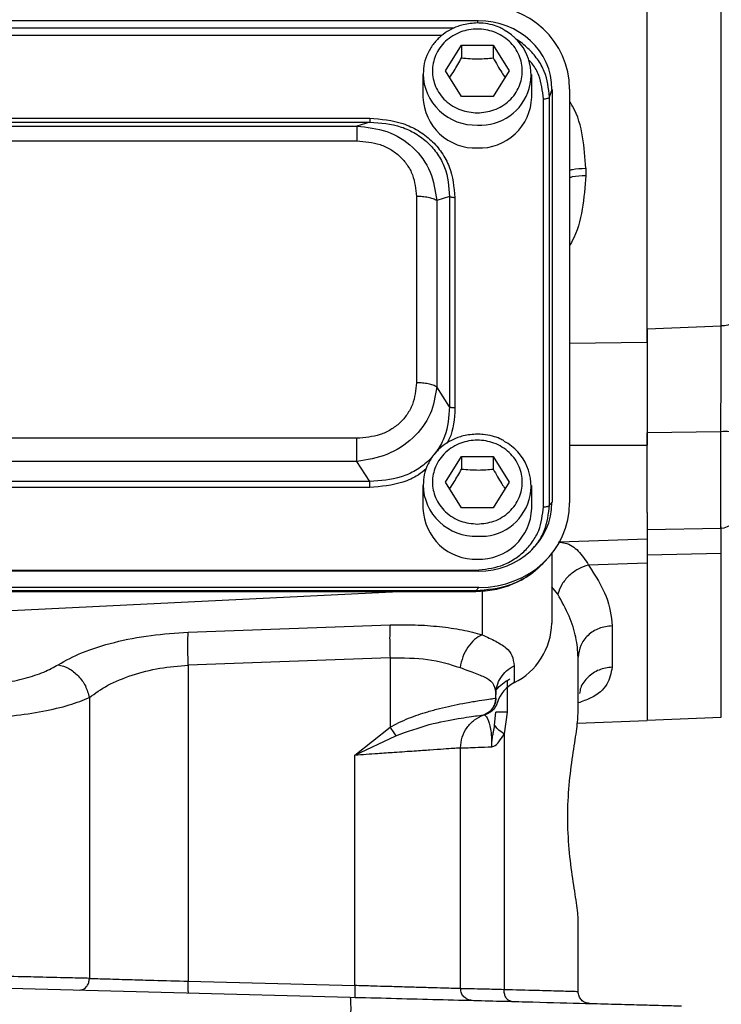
# Model space of a CAD drawing. Header units: inches. Extents: x 0.6 to 16.3, y 0.2 to 11.5.
# Tile 14 of 18: x 12.5 to 14.1, y 4 to 6.2. Entities that reach past the tile are written whole.
import ezdxf

# ---------------------------------------------------------------- set-up
doc = ezdxf.new("R2010")
doc.units = ezdxf.units.IN
doc.header["$MEASUREMENT"] = 0

msp = doc.modelspace()

# ---------------------------------------------------------------- linework, layer by layer
at = {"color": 7, "linetype": 'Continuous', "lineweight": 25}
for p, q in [((13.9068, 5.4746), (13.9068, 7.7579)), ((14.0752, 5.5117), (14.0752, 7.775)), ((11.2698, 6.2048), (13.5237, 6.2048)), ((13.4498, 6.0906), (13.4858, 6.1488)), ((13.4858, 6.1488), (13.5578, 6.1488)), ((13.4858, 6.1488), (13.4858, 6.1201)), ((13.5578, 6.1488), (13.5938, 6.0906)), ((13.5578, 6.1488), (13.5578, 6.1201)), ((13.3984, 6.0829), (13.3984, 6.0309)), ((13.4858, 6.0324), (13.4498, 6.0906)), ((13.5938, 6.0906), (13.5578, 6.0324)), ((13.6451, 6.0309), (13.6451, 6.0829)), ((13.6854, 6.0315), (13.6912, 6.0485)), ((13.6912, 6.0485), (13.6912, 5.1112)), ((13.7311, 6.0496), (13.7311, 5.1101)), ((13.5578, 6.0324), (13.4858, 6.0324)), ((13.6717, 5.1008), (13.6717, 6.0274)), ((13.6854, 5.1049), (13.6854, 6.0315)), ((11.5161, 5.9833), (13.2774, 5.9833)), ((11.5161, 5.9745), (13.2774, 5.9745)), ((13.2774, 5.9745), (13.2484, 5.9654)), ((11.5452, 5.9654), (13.2484, 5.9654)), ((11.5452, 5.9319), (13.2484, 5.9319)), ((13.7677, 5.8696), (13.7677, 5.8533)), ((13.3835, 5.8057), (13.3835, 5.3826)), ((13.4587, 5.8053), (13.4297, 5.7962)), ((13.4297, 5.7962), (13.4297, 5.3731)), ((13.4587, 5.8053), (13.4587, 5.3279)), ((13.4709, 5.8028), (13.4709, 5.3254)), ((13.9068, 5.505), (14.0752, 5.5117)), ((13.4587, 5.3279), (13.4297, 5.3731)), ((13.2484, 5.2565), (11.5452, 5.2565)), ((14.0741, 5.2711), (13.9068, 5.2689)), ((13.9068, 5.0878), (13.9068, 5.2689)), ((13.4498, 5.157), (13.4858, 5.2152)), ((13.4858, 5.2152), (13.5578, 5.2152)), ((13.4858, 5.2152), (13.4858, 5.1865)), ((13.5578, 5.2152), (13.5938, 5.157)), ((13.5578, 5.2152), (13.5578, 5.1865)), ((13.2484, 5.2038), (11.5452, 5.2038)), ((13.2774, 5.1586), (13.2484, 5.2038)), ((13.2774, 5.1586), (11.5161, 5.1586)), ((13.2774, 5.1448), (11.5161, 5.1448)), ((13.3984, 5.1494), (13.3984, 5.0973)), ((13.4858, 5.0988), (13.4498, 5.157)), ((13.5938, 5.157), (13.5578, 5.0988)), ((13.6451, 5.0973), (13.6451, 5.1494)), ((13.5578, 5.0988), (13.4858, 5.0988)), ((13.6854, 5.1049), (13.6912, 5.1112)), ((13.9068, 5.0878), (13.9068, 5.0285)), ((13.9068, 5.0497), (14.0741, 5.0526)), ((13.7084, 5.0215), (13.9068, 5.0285)), ((13.6904, 4.9946), (13.6904, 4.8371)), ((14.0752, 4.9952), (13.9068, 4.991)), ((13.9068, 4.991), (13.9068, 4.9717)), ((13.6747, 4.9766), (13.6823, 4.985)), ((13.9068, 4.9733), (13.7741, 4.9687)), ((13.9068, 4.9733), (13.9068, 4.6156)), ((13.5237, 4.9549), (11.2698, 4.9549)), ((11.2755, 4.9574), (13.518, 4.9574)), ((13.5249, 4.9176), (11.2686, 4.9176)), ((13.518, 4.91), (11.2755, 4.91)), ((11.2755, 4.909), (13.518, 4.909)), ((12.3971, 4.8627), (13.3443, 4.909)), ((13.5249, 4.9176), (13.518, 4.91)), ((12.8658, 4.8162), (13.3237, 4.8327)), ((13.8277, 4.8309), (13.8277, 4.7369)), ((13.3237, 4.7581), (12.8658, 4.7416)), ((12.8658, 4.7416), (12.8658, 4.0239)), ((13.3237, 4.7581), (13.3237, 4.6004)), ((13.6049, 4.7403), (13.6049, 4.7012)), ((13.7504, 4.6317), (13.7504, 4.7596)), ((13.5638, 4.6666), (13.5638, 4.6751)), ((12.6415, 4.668), (12.6415, 4.0304)), ((13.5638, 4.6666), (13.5637, 4.6666)), ((13.5638, 4.6643), (13.5638, 4.6666)), ((13.5371, 4.6289), (13.5371, 4.6289)), ((13.5389, 4.6295), (13.5411, 4.6302)), ((13.5411, 4.6302), (13.5419, 4.6304)), ((13.5419, 4.6304), (13.5438, 4.6311)), ((13.5438, 4.6311), (13.5438, 4.6315)), ((13.561, 4.6056), (13.5638, 4.6346)), ((13.5895, 4.6346), (13.5824, 4.5852)), ((13.749, 4.6101), (13.9068, 4.6156)), ((13.9068, 4.6163), (14.0752, 4.6236)), ((13.2437, 4.5369), (13.3237, 4.6004)), ((13.5824, 4.5852), (13.5824, 4.0047)), ((13.2437, 4.5369), (13.3369, 4.5813)), ((13.4838, 4.007), (13.4838, 4.5535)), ((13.2437, 4.014), (13.2437, 4.5369)), ((13.7504, 4.0001), (13.7504, 4.1614)), ((12.8658, 4.0239), (13.2437, 4.014)), ((12.3971, 4.0095), (13.233, 3.9876))]:
    msp.add_line(p, q, dxfattribs=at)
at = {"color": 8, "linetype": 'Continuous', "lineweight": 25}
for p, q in [((13.5219, 6.1992), (13.5237, 6.2048)), ((13.469, 6.1878), (11.3251, 6.1878)), ((13.4409, 6.1708), (11.3515, 6.1708)), ((13.7311, 5.4728), (13.9068, 5.4746)), ((14.0741, 5.0526), (14.0741, 5.2711)), ((13.7311, 5.2411), (13.9068, 5.2412)), ((14.0752, 4.6236), (14.0752, 4.9952)), ((13.7043, 4.903), (13.6904, 4.9194)), ((13.518, 4.9098), (13.518, 4.91)), ((13.5325, 4.9105), (13.5325, 4.8106)), ((13.5895, 4.7067), (13.5895, 4.6346))]:
    msp.add_line(p, q, dxfattribs=at)
at = {"color": 7, "linetype": 'Continuous', "lineweight": 25, "flags": 128}
msp.add_lwpolyline([(14.1134, 5.5338), (14.1127, 5.5296), (14.1106, 5.5256), (14.1071, 5.5218), (14.1023, 5.5185), (14.0966, 5.5157), (14.09, 5.5136), (14.0827, 5.5122), (14.0752, 5.5117)], dxfattribs=at)
at = {"color": 7, "linetype": 'Continuous', "lineweight": 25}
for centre, radius, start, end in [((13.5291, 6.082), 0.1144, 266.3134, 62.1), ((13.5176, 6.0349), 0.1193, 181.9491, 271.9856), ((13.5259, 6.0349), 0.1193, 268.0144, 358.0509), ((14.0836, 5.2075), 0.0644, 62.345, 98.4187), ((13.5291, 5.1484), 0.1144, 266.3134, 62.1), ((13.5176, 5.1013), 0.1193, 181.9491, 271.9856), ((13.5259, 5.1013), 0.1193, 268.0144, 358.0509), ((14.0734, 5.0926), 0.04, 271, 0), ((13.5361, 4.8394), 0.1543, 296.448, 359.1655), ((13.6392, 4.6334), 0.0759, 116.9064, 161.5208)]:
    msp.add_arc(centre, radius, start, end, dxfattribs=at)
at = {"color": 8, "linetype": 'Continuous', "lineweight": 25}
for centre in [(13.5176, 6.0869), (13.5176, 5.1533)]:
    msp.add_arc(centre, 0.1192, 181.3258, 272.0001, dxfattribs=at)
at = {"color": 7, "linetype": 'Continuous', "lineweight": 25}
for centre, major_axis, start_param, end_param in [((13.5185, 6.0436), (0.2087, 0.0437), 6.091166, 7.631805), ((13.5185, 6.0436), (0.1694, 0.0355), 6.091166, 7.631805), ((13.5185, 5.1161), (0.1694, -0.0355), 4.934566, 6.475204), ((13.5185, 5.1161), (0.2087, -0.0437), 4.934566, 6.475204)]:
    msp.add_ellipse(centre, major_axis=major_axis, ratio=0.927683, start_param=start_param, end_param=end_param, dxfattribs=at)
for points, knots in [([(13.5218, 6.1995), (13.511, 6.1988), (13.4959, 6.1977), (13.4746, 6.191), (13.4574, 6.1831), (13.4389, 6.1702), (13.4222, 6.1532), (13.4089, 6.1319), (13.4001, 6.1084), (13.3993, 6.092), (13.3989, 6.0842)], [0, 0, 0, 0, 0.168824, 0.236822, 0.349778, 0.467811, 0.595478, 0.730663, 0.873366, 1, 1, 1, 1]), ([(13.5817, 6.1843), (13.5788, 6.186), (13.5707, 6.1906), (13.555, 6.1956), (13.5378, 6.199), (13.5262, 6.1994), (13.5218, 6.1995)], [0, 0, 0, 0, 0.164391, 0.448673, 0.786934, 1, 1, 1, 1]), ([(13.5218, 5.9954), (13.5089, 5.9966), (13.4892, 5.9986), (13.4655, 6.0105), (13.4491, 6.0228), (13.4359, 6.038), (13.4236, 6.0602), (13.4173, 6.0906), (13.4236, 6.121), (13.4359, 6.1432), (13.4491, 6.1584), (13.4655, 6.1708), (13.4892, 6.1823), (13.5218, 6.1881), (13.5543, 6.1823), (13.5781, 6.1708), (13.5944, 6.1584), (13.6077, 6.1432), (13.62, 6.121), (13.6262, 6.0906), (13.62, 6.0602), (13.6077, 6.038), (13.5944, 6.0228), (13.5781, 6.0105), (13.5543, 5.9986), (13.5346, 5.9966), (13.5218, 5.9954)], [0, 0, 0, 0, 0.059864, 0.09209, 0.125, 0.15791, 0.190136, 0.25, 0.309864, 0.34209, 0.375, 0.40791, 0.440136, 0.5, 0.559864, 0.59209, 0.625, 0.65791, 0.690136, 0.75, 0.809864, 0.84209, 0.875, 0.90791, 0.940136, 1, 1, 1, 1]), ([(13.4589, 6.0758), (13.4623, 6.0808), (13.4713, 6.094), (13.4802, 6.1101), (13.4858, 6.1201)], [0, 0, 0, 0, 0.376375, 1, 1, 1, 1]), ([(13.4858, 6.1201), (13.4986, 6.1191), (13.5227, 6.1171), (13.5466, 6.1192), (13.5578, 6.1201)], [0, 0, 0, 0, 0.534747, 1, 1, 1, 1]), ([(13.5578, 6.1201), (13.5642, 6.1086), (13.5732, 6.0924), (13.5821, 6.0794), (13.5846, 6.0757)], [0, 0, 0, 0, 0.718831, 1, 1, 1, 1]), ([(13.2774, 5.9833), (13.3032, 5.9812), (13.3417, 5.978), (13.3878, 5.9562), (13.4179, 5.9339), (13.4418, 5.9058), (13.4651, 5.8628), (13.4686, 5.8268), (13.4709, 5.8028)], [0, 0, 0, 0, 0.250072, 0.375279, 0.5, 0.624721, 0.749928, 1, 1, 1, 1]), ([(13.2774, 5.9745), (13.3018, 5.9726), (13.3384, 5.9698), (13.382, 5.9494), (13.4102, 5.9285), (13.4325, 5.9022), (13.4542, 5.8617), (13.4569, 5.8278), (13.4587, 5.8053)], [0, 0, 0, 0, 0.251011, 0.37739, 0.5, 0.622613, 0.748989, 1, 1, 1, 1]), ([(13.2484, 5.9654), (13.2715, 5.9629), (13.3182, 5.9579), (13.3781, 5.92), (13.4194, 5.8634), (13.4263, 5.8184), (13.4297, 5.7962)], [0, 0, 0, 0, 0.247517, 0.5, 0.752483, 1, 1, 1, 1]), ([(13.2484, 5.9319), (13.2663, 5.9304), (13.2934, 5.9281), (13.3255, 5.9129), (13.3465, 5.8973), (13.3632, 5.8777), (13.3795, 5.8477), (13.3819, 5.8225), (13.3835, 5.8057)], [0, 0, 0, 0, 0.250062, 0.37621, 0.5, 0.623853, 0.749938, 1, 1, 1, 1]), ([(13.9068, 5.505), (13.9068, 5.4892), (13.9068, 5.457), (13.9068, 5.4036), (13.9068, 5.3478), (13.9068, 5.3026), (13.9068, 5.2763), (13.9068, 5.2689)], [0, 0, 0, 0, 0.224019, 0.454541, 0.678559, 0.909062, 1, 1, 1, 1]), ([(14.0741, 5.2711), (14.0742, 5.2916), (14.0745, 5.3334), (14.0748, 5.3939), (14.075, 5.4504), (14.0751, 5.4882), (14.0752, 5.5079), (14.0752, 5.5117)], [0, 0, 0, 0, 0.245355, 0.4996317, 0.7200477, 0.9468716, 1, 1, 1, 1]), ([(13.9068, 5.4746), (13.9068, 5.4572), (13.9068, 5.4223), (13.9068, 5.3636), (13.9068, 5.3025), (13.9068, 5.2616), (13.9068, 5.2412)], [0, 0, 0, 0, 0.25, 0.5, 0.75, 1, 1, 1, 1]), ([(13.3835, 5.3826), (13.3819, 5.3658), (13.3795, 5.3406), (13.3632, 5.3106), (13.3465, 5.2911), (13.3255, 5.2754), (13.2934, 5.2602), (13.2663, 5.258), (13.2484, 5.2565)], [0, 0, 0, 0, 0.250062, 0.37621, 0.5, 0.623853, 0.749938, 1, 1, 1, 1]), ([(13.4297, 5.3731), (13.4263, 5.3522), (13.4194, 5.31), (13.3781, 5.2547), (13.3182, 5.2155), (13.2715, 5.2077), (13.2484, 5.2038)], [0, 0, 0, 0, 0.247517, 0.5, 0.752483, 1, 1, 1, 1]), ([(13.4587, 5.3279), (13.4569, 5.305), (13.4542, 5.2705), (13.4325, 5.2297), (13.4102, 5.2033), (13.382, 5.1825), (13.3384, 5.1625), (13.3018, 5.1602), (13.2774, 5.1586)], [0, 0, 0, 0, 0.251011, 0.37739, 0.5, 0.622613, 0.748989, 1, 1, 1, 1]), ([(13.5218, 5.2659), (13.511, 5.2652), (13.4959, 5.2642), (13.4746, 5.2575), (13.4574, 5.2495), (13.4389, 5.2366), (13.4222, 5.2196), (13.4089, 5.1983), (13.4001, 5.1748), (13.3993, 5.1584), (13.3989, 5.1507)], [0, 0, 0, 0, 0.168824, 0.236822, 0.349778, 0.467811, 0.595478, 0.730663, 0.873366, 1, 1, 1, 1]), ([(13.5817, 5.2507), (13.5788, 5.2524), (13.5707, 5.257), (13.555, 5.262), (13.5378, 5.2654), (13.5262, 5.2658), (13.5218, 5.2659)], [0, 0, 0, 0, 0.164391, 0.448673, 0.786934, 1, 1, 1, 1]), ([(13.5218, 5.0618), (13.5089, 5.0631), (13.4892, 5.065), (13.4655, 5.0769), (13.4491, 5.0892), (13.4359, 5.1044), (13.4236, 5.1266), (13.4173, 5.157), (13.4236, 5.1874), (13.4359, 5.2096), (13.4491, 5.2248), (13.4655, 5.2372), (13.4892, 5.2487), (13.5218, 5.2545), (13.5543, 5.2487), (13.5781, 5.2372), (13.5944, 5.2248), (13.6077, 5.2096), (13.62, 5.1874), (13.6262, 5.157), (13.62, 5.1266), (13.6077, 5.1044), (13.5944, 5.0892), (13.5781, 5.0769), (13.5543, 5.065), (13.5346, 5.0631), (13.5218, 5.0618)], [0, 0, 0, 0, 0.0598642, 0.0920902, 0.125, 0.1579098, 0.1901358, 0.25, 0.3098642, 0.3420902, 0.375, 0.4079098, 0.4401358, 0.5, 0.5598642, 0.5920902, 0.625, 0.6579098, 0.6901358, 0.75, 0.8098642, 0.8420902, 0.875, 0.9079098, 0.9401358, 1, 1, 1, 1]), ([(13.4589, 5.1422), (13.4623, 5.1472), (13.4713, 5.1604), (13.4802, 5.1765), (13.4858, 5.1865)], [0, 0, 0, 0, 0.376375, 1, 1, 1, 1]), ([(13.4858, 5.1865), (13.4986, 5.1855), (13.5227, 5.1836), (13.5466, 5.1856), (13.5578, 5.1865)], [0, 0, 0, 0, 0.534747, 1, 1, 1, 1]), ([(13.5578, 5.1865), (13.5642, 5.175), (13.5732, 5.1589), (13.5821, 5.1458), (13.5846, 5.1421)], [0, 0, 0, 0, 0.718831, 1, 1, 1, 1]), ([(13.518, 4.9574), (13.5375, 4.9592), (13.5673, 4.9621), (13.6032, 4.9799), (13.6277, 4.9983), (13.6475, 5.0212), (13.6665, 5.0547), (13.6696, 5.0826), (13.6717, 5.1008)], [0, 0, 0, 0, 0.240853, 0.369278, 0.5, 0.630722, 0.759147, 1, 1, 1, 1]), ([(13.9068, 5.0285), (13.9068, 5.0208), (13.9068, 5.01), (13.9068, 4.9952), (13.9068, 4.991)], [0, 0, 0, 0, 0.713429, 1, 1, 1, 1]), ([(13.9068, 5.0235), (13.9068, 5.0177), (13.9068, 5.0061), (13.9068, 4.9843), (13.9068, 4.9733)], [0, 0, 0, 0, 0.4997098, 1, 1, 1, 1]), ([(13.518, 4.9092), (13.5322, 4.9099), (13.5611, 4.9115), (13.6032, 4.9247), (13.6428, 4.9458), (13.6641, 4.9664), (13.6748, 4.9768)], [0, 0, 0, 0, 0.240515, 0.489269, 0.743239, 1, 1, 1, 1]), ([(13.6706, 4.9734), (13.6683, 4.9707), (13.6574, 4.9577), (13.6317, 4.94), (13.5842, 4.9159), (13.5441, 4.9123), (13.518, 4.91)], [0, 0, 0, 0, 0.064824, 0.305782, 0.550333, 1, 1, 1, 1]), ([(13.7741, 4.9687), (13.766, 4.966), (13.7499, 4.9607), (13.7288, 4.9448), (13.7122, 4.9251), (13.7069, 4.9104), (13.7043, 4.903)], [0, 0, 0, 0, 0.249997, 0.499993, 0.749996, 1, 1, 1, 1]), ([(13.7741, 4.9687), (13.7895, 4.9445), (13.8202, 4.8963), (13.8252, 4.8527), (13.8277, 4.8309)], [0, 0, 0, 0, 0.5007518, 1, 1, 1, 1]), ([(13.7504, 4.7596), (13.7494, 4.7745), (13.7472, 4.8043), (13.7314, 4.8526), (13.7134, 4.8861), (13.7043, 4.903)], [0, 0, 0, 0, 0.329707, 0.661662, 1, 1, 1, 1]), ([(13.3237, 4.8327), (13.3428, 4.833), (13.3812, 4.8337), (13.4366, 4.8296), (13.4885, 4.8223), (13.5178, 4.8145), (13.5325, 4.8106)], [0, 0, 0, 0, 0.246357, 0.496982, 0.74919, 1, 1, 1, 1]), ([(12.5707, 4.7426), (12.588, 4.7522), (12.6229, 4.7715), (12.6963, 4.7942), (12.7791, 4.8106), (12.8374, 4.8144), (12.8658, 4.8162)], [0, 0, 0, 0, 0.251919, 0.508037, 0.759698, 1, 1, 1, 1]), ([(13.5325, 4.8106), (13.5267, 4.8074), (13.515, 4.801), (13.4998, 4.783), (13.488, 4.7608), (13.4842, 4.7443), (13.4824, 4.736)], [0, 0, 0, 0, 0.250006, 0.499998, 0.750005, 1, 1, 1, 1]), ([(13.5325, 4.8106), (13.5434, 4.8056), (13.5658, 4.7952), (13.588, 4.7812), (13.6024, 4.764), (13.604, 4.7483), (13.6049, 4.7403)], [0, 0, 0, 0, 0.231639, 0.476918, 0.734744, 1, 1, 1, 1]), ([(12.3971, 4.6963), (12.414, 4.6978), (12.4486, 4.7009), (12.4969, 4.7114), (12.5397, 4.7253), (12.5604, 4.7369), (12.5707, 4.7426)], [0, 0, 0, 0, 0.240965, 0.492289, 0.747829, 1, 1, 1, 1]), ([(12.5707, 4.7426), (12.5788, 4.7403), (12.5949, 4.7358), (12.6167, 4.718), (12.6339, 4.6948), (12.639, 4.6769), (12.6415, 4.668)], [0, 0, 0, 0, 0.249994, 0.499976, 0.749984, 1, 1, 1, 1]), ([(12.6415, 4.668), (12.6546, 4.6776), (12.6809, 4.6967), (12.7366, 4.7195), (12.7996, 4.736), (12.8442, 4.7398), (12.8658, 4.7416)], [0, 0, 0, 0, 0.25601, 0.513417, 0.763374, 1, 1, 1, 1]), ([(13.3237, 4.7581), (13.3532, 4.7581), (13.4128, 4.7581), (13.459, 4.7434), (13.4824, 4.736)], [0, 0, 0, 0, 0.4947364, 1, 1, 1, 1]), ([(13.4824, 4.736), (13.4945, 4.7316), (13.5188, 4.7228), (13.5445, 4.7124), (13.561, 4.6981), (13.5628, 4.6828), (13.5638, 4.6751)], [0, 0, 0, 0, 0.247971, 0.49533, 0.745303, 1, 1, 1, 1]), ([(12.3971, 4.6214), (12.4208, 4.6229), (12.4692, 4.6258), (12.5373, 4.6363), (12.5978, 4.6504), (12.627, 4.6622), (12.6415, 4.668)], [0, 0, 0, 0, 0.242859, 0.495762, 0.750597, 1, 1, 1, 1]), ([(13.3237, 4.6004), (13.3303, 4.604), (13.344, 4.6118), (13.3654, 4.6209), (13.3876, 4.6291), (13.4112, 4.6366), (13.4367, 4.6435), (13.4635, 4.6497), (13.4921, 4.6554), (13.5206, 4.6603), (13.5441, 4.6638), (13.5599, 4.666), (13.5624, 4.6664), (13.5637, 4.6666)], [0, 0, 0, 0, 0.05804, 0.121656, 0.181764, 0.245538, 0.323978, 0.407603, 0.496572, 0.617574, 0.748497, 0.871284, 1, 1, 1, 1]), ([(13.5371, 4.6289), (13.5413, 4.6309), (13.5496, 4.6348), (13.558, 4.6449), (13.5629, 4.6558), (13.5634, 4.663), (13.5637, 4.6666)], [0, 0, 0, 0, 0.2797701, 0.5595366, 0.779763, 1, 1, 1, 1]), ([(13.5672, 4.6575), (13.5664, 4.6547), (13.5647, 4.6491), (13.5597, 4.6416), (13.5527, 4.6351), (13.5468, 4.6324), (13.5438, 4.6311)], [0, 0, 0, 0, 0.25192, 0.503164, 0.752496, 1, 1, 1, 1]), ([(13.5611, 4.652), (13.5612, 4.6522), (13.562, 4.6541), (13.563, 4.6574), (13.5633, 4.6602), (13.5634, 4.6615)], [0, 0, 0, 0, 0.055567, 0.568, 1, 1, 1, 1]), ([(13.3369, 4.5813), (13.3627, 4.5906), (13.4148, 4.6093), (13.4812, 4.6208), (13.5273, 4.6276), (13.5338, 4.6285), (13.5371, 4.6289)], [0, 0, 0, 0, 0.247526, 0.499621, 0.75061, 1, 1, 1, 1]), ([(13.5371, 4.6289), (13.5376, 4.6286), (13.5386, 4.6281), (13.5442, 4.6223), (13.5487, 4.6107), (13.5517, 4.5977), (13.5534, 4.582), (13.5541, 4.5675), (13.5542, 4.5599), (13.5542, 4.5562)], [0, 0, 0, 0, 0.283842, 0.551774, 0.675697, 0.791595, 0.898594, 0.949597, 1, 1, 1, 1]), ([(13.7504, 4.1614), (13.7504, 4.1614), (13.7504, 4.1719), (13.7473, 4.1992), (13.738, 4.2555), (13.7293, 4.3228), (13.7257, 4.3965), (13.7293, 4.4703), (13.7379, 4.5374), (13.7477, 4.5947), (13.7495, 4.6193), (13.7504, 4.6317)], [0, 0, 0, 0, 0.000001, 0.126038, 0.251233, 0.375846, 0.499996, 0.624157, 0.748767, 0.873963, 1, 1, 1, 1]), ([(13.5542, 4.5562), (13.5542, 4.5562), (13.5542, 4.5562), (13.5542, 4.5561), (13.5542, 4.5561), (13.5542, 4.5561), (13.5542, 4.5561), (13.5542, 4.5561), (13.5542, 4.5561), (13.5542, 4.5561), (13.5542, 4.5562), (13.5542, 4.5562), (13.5542, 4.5564), (13.5542, 4.5571), (13.5542, 4.5579), (13.5542, 4.5586), (13.5542, 4.5589), (13.5542, 4.5593), (13.5542, 4.56), (13.5543, 4.5611), (13.5543, 4.5628), (13.5545, 4.5653), (13.5548, 4.5687), (13.5553, 4.5737), (13.5565, 4.581), (13.5585, 4.592), (13.5601, 4.6005), (13.561, 4.6056)], [0, 0, 0, 0, 0.000387, 0.000578, 0.000598, 0.000604, 0.00061, 0.000616, 0.000623, 0.000645, 0.000834, 0.001712, 0.0032, 0.013797, 0.042063, 0.050351, 0.053046, 0.057814, 0.07301, 0.095051, 0.126704, 0.171959, 0.236771, 0.330288, 0.467535, 0.67471, 1, 1, 1, 1]), ([(13.5824, 4.5852), (13.5772, 4.5889), (13.5669, 4.5962), (13.563, 4.6025), (13.561, 4.6056)], [0, 0, 0, 0, 0.499995, 1, 1, 1, 1]), ([(13.5542, 4.5562), (13.5557, 4.5566), (13.5615, 4.5582), (13.5719, 4.5676), (13.5787, 4.579), (13.5824, 4.5852)], [0, 0, 0, 0, 0.139884, 0.52827, 1, 1, 1, 1]), ([(13.4838, 4.5535), (13.483, 4.5534), (13.4813, 4.5533), (13.4678, 4.5524), (13.446, 4.5509), (13.4209, 4.5491), (13.3974, 4.5475), (13.3784, 4.5462), (13.3569, 4.5447), (13.3293, 4.5428), (13.2918, 4.5402), (13.261, 4.5381), (13.2437, 4.5369)], [0, 0, 0, 0, 0.1200646, 0.2433214, 0.3697878, 0.49948, 0.5598386, 0.6232342, 0.6896676, 0.7591393, 0.8642527, 1, 1, 1, 1]), ([(13.4838, 4.5535), (13.4846, 4.5535), (13.4863, 4.5536), (13.5, 4.5541), (13.5217, 4.5549), (13.5433, 4.5558), (13.5542, 4.5562)], [0, 0, 0, 0, 0.241763, 0.489012, 0.741755, 1, 1, 1, 1]), ([(12.6415, 4.0304), (12.6275, 4.0307), (12.5981, 4.0314), (12.5413, 4.0328), (12.4734, 4.0344), (12.4252, 4.0355), (12.3971, 4.0362)], [0, 0, 0, 0, 0.238746, 0.50002, 0.709221, 1, 1, 1, 1]), ([(12.6186, 4.0037), (12.6219, 4.0042), (12.6285, 4.005), (12.6361, 4.0122), (12.6406, 4.021), (12.6412, 4.0273), (12.6415, 4.0304)], [0, 0, 0, 0, 0.279616, 0.55921, 0.779619, 1, 1, 1, 1]), ([(12.6415, 4.0304), (12.6543, 4.03), (12.6811, 4.0292), (12.7328, 4.0277), (12.7953, 4.0259), (12.8393, 4.0247), (12.8658, 4.0239)], [0, 0, 0, 0, 0.23784, 0.500044, 0.698604, 1, 1, 1, 1]), ([(13.4838, 4.007), (13.483, 4.0071), (13.4813, 4.0071), (13.4678, 4.0075), (13.446, 4.0081), (13.4159, 4.009), (13.3781, 4.0101), (13.3417, 4.0112), (13.3078, 4.0121), (13.2779, 4.013), (13.2557, 4.0136), (13.2437, 4.014)], [0, 0, 0, 0, 0.120191, 0.243561, 0.370113, 0.499848, 0.623463, 0.75913, 0.825792, 0.906085, 1, 1, 1, 1]), ([(13.5824, 4.0047), (13.5671, 4.0051), (13.537, 4.0058), (13.5065, 4.0065), (13.4872, 4.007), (13.4849, 4.007), (13.4838, 4.007)], [0, 0, 0, 0, 0.261981, 0.515974, 0.761979, 1, 1, 1, 1]), ([(13.5994, 3.978), (13.5968, 3.9786), (13.5917, 3.9797), (13.5861, 3.9869), (13.5828, 3.9956), (13.5825, 4.0017), (13.5824, 4.0047)], [0, 0, 0, 0, 0.27962, 0.559248, 0.779602, 1, 1, 1, 1]), ([(13.7504, 4.0001), (13.7483, 4.0001), (13.7441, 4.0002), (13.7099, 4.0012), (13.6577, 4.0026), (13.6079, 4.004), (13.5824, 4.0047)], [0, 0, 0, 0, 0.2481, 0.499972, 0.743513, 1, 1, 1, 1]), ([(13.233, 3.9876), (13.2642, 3.9868), (13.3276, 3.9852), (13.4218, 3.9827), (13.5315, 3.9798), (13.6515, 3.9767), (13.7575, 3.9739), (13.8357, 3.9719), (13.8913, 3.9704), (13.934, 3.9693), (13.9636, 3.9685), (13.9816, 3.968), (13.9837, 3.968), (13.9848, 3.9679)], [0, 0, 0, 0, 0.07805, 0.158351, 0.240767, 0.369091, 0.499936, 0.587204, 0.673724, 0.759307, 0.84169, 0.921971, 1, 1, 1, 1])]:
    msp.add_open_spline(points, degree=3, knots=knots, dxfattribs=at)
at = {"color": 8, "linetype": 'Continuous', "lineweight": 25}
for points, knots in [([(13.6854, 6.0315), (13.6832, 6.0512), (13.6797, 6.0815), (13.6589, 6.118), (13.6371, 6.1422), (13.6201, 6.157), (13.6097, 6.162), (13.6094, 6.1622)], [0, 0, 0, 0, 0.380262, 0.586677, 0.789909, 0.993148, 1, 1, 1, 1]), ([(13.6717, 6.0274), (13.6695, 6.0454), (13.6662, 6.0731), (13.6512, 6.1016), (13.6422, 6.1116), (13.6398, 6.1142)], [0, 0, 0, 0, 0.579997, 0.889257, 1, 1, 1, 1]), ([(13.7677, 5.8696), (13.766, 5.8934), (13.7627, 5.9409), (13.7492, 5.9933), (13.7334, 6.0177), (13.7311, 6.0213)], [0, 0, 0, 0, 0.4603257, 0.9215185, 1, 1, 1, 1]), ([(13.7311, 5.8653), (13.7333, 5.8659), (13.7437, 5.8689), (13.7571, 5.8693), (13.7677, 5.8696)], [0, 0, 0, 0, 0.213793, 1, 1, 1, 1]), ([(13.7677, 5.8533), (13.7658, 5.8277), (13.7621, 5.7763), (13.7479, 5.7225), (13.7329, 5.6974), (13.7311, 5.6944)], [0, 0, 0, 0, 0.466755, 0.935839, 1, 1, 1, 1]), ([(13.7311, 5.8489), (13.7333, 5.8495), (13.7437, 5.8525), (13.7571, 5.853), (13.7677, 5.8533)], [0, 0, 0, 0, 0.213793, 1, 1, 1, 1]), ([(13.4709, 5.3254), (13.4695, 5.301), (13.468, 5.2729), (13.4544, 5.2486), (13.4526, 5.2454)], [0, 0, 0, 0, 0.868619, 1, 1, 1, 1]), ([(13.4059, 5.187), (13.3998, 5.1821), (13.384, 5.1695), (13.3415, 5.1505), (13.303, 5.1471), (13.2774, 5.1448)], [0, 0, 0, 0, 0.173297, 0.449116, 1, 1, 1, 1]), ([(13.645, 5.0036), (13.6494, 5.0084), (13.6614, 5.0213), (13.6795, 5.0546), (13.6831, 5.0851), (13.6854, 5.1049)], [0, 0, 0, 0, 0.172998, 0.463963, 1, 1, 1, 1]), ([(14.0752, 4.9952), (14.0751, 5.0062), (14.075, 5.0287), (14.0748, 5.0489), (14.0746, 5.054), (14.0745, 5.0563)], [0, 0, 0, 0, 0.340938, 0.694345, 1, 1, 1, 1]), ([(13.7051, 5.0214), (13.7105, 5.0207), (13.7279, 5.0185), (13.7518, 5.0029), (13.7666, 4.9802), (13.7741, 4.9687)], [0, 0, 0, 0, 0.1789965, 0.5841429, 1, 1, 1, 1]), ([(13.8277, 4.7369), (13.825, 4.7235), (13.8198, 4.6967), (13.7911, 4.6703), (13.76, 4.6592), (13.7504, 4.6558)], [0, 0, 0, 0, 0.408352, 0.8171573, 1, 1, 1, 1]), ([(13.8277, 4.7369), (13.8174, 4.7355), (13.797, 4.7327), (13.7719, 4.7151), (13.7563, 4.6953), (13.7542, 4.6813), (13.7536, 4.6769)], [0, 0, 0, 0, 0.288531, 0.577062, 0.865593, 1, 1, 1, 1])]:
    msp.add_open_spline(points, degree=3, knots=knots, dxfattribs=at)
at = {"color": 7, "linetype": 'Continuous', "lineweight": 25}
for points in [[(13.6717, 6.0274), (13.6733, 6.0274), (13.6765, 6.0275), (13.6808, 6.0285), (13.6841, 6.0298), (13.685, 6.0309), (13.6854, 6.0315)], [(13.2774, 5.9833), (13.2774, 5.9822), (13.2774, 5.98), (13.2774, 5.9774), (13.2774, 5.9754), (13.2774, 5.9748), (13.2774, 5.9745)], [(13.2484, 5.9654), (13.2484, 5.9643), (13.2484, 5.9622), (13.2484, 5.9546), (13.2484, 5.9445), (13.2484, 5.9361), (13.2484, 5.9319)], [(13.4297, 5.7962), (13.427, 5.7976), (13.4218, 5.8003), (13.4104, 5.8033), (13.3975, 5.8054), (13.3881, 5.8056), (13.3835, 5.8057)], [(13.4709, 5.8028), (13.4696, 5.8028), (13.4672, 5.8029), (13.4638, 5.8034), (13.4608, 5.8042), (13.4594, 5.8049), (13.4587, 5.8053)], [(13.4297, 5.3731), (13.427, 5.3744), (13.4218, 5.3772), (13.4104, 5.3802), (13.3975, 5.3822), (13.3881, 5.3825), (13.3835, 5.3826)], [(13.4709, 5.3254), (13.4696, 5.3254), (13.4672, 5.3255), (13.4638, 5.326), (13.4608, 5.3268), (13.4594, 5.3275), (13.4587, 5.3279)], [(13.2484, 5.2038), (13.2484, 5.2076), (13.2484, 5.2153), (13.2484, 5.2289), (13.2484, 5.2431), (13.2484, 5.252), (13.2484, 5.2565)], [(13.2774, 5.1448), (13.2774, 5.146), (13.2774, 5.1483), (13.2774, 5.152), (13.2774, 5.1556), (13.2774, 5.1576), (13.2774, 5.1586)], [(13.6717, 5.1008), (13.6733, 5.1008), (13.6765, 5.101), (13.6808, 5.1019), (13.6841, 5.1032), (13.685, 5.1044), (13.6854, 5.1049)], [(13.3237, 4.8327), (13.3234, 4.8291), (13.3229, 4.8221), (13.3227, 4.8039), (13.3229, 4.7822), (13.3234, 4.7661), (13.3237, 4.7581)], [(13.8277, 4.8309), (13.8174, 4.8295), (13.797, 4.8269), (13.7716, 4.8103), (13.7539, 4.787), (13.7516, 4.7688), (13.7504, 4.7596)], [(12.8658, 4.7416), (12.8656, 4.7496), (12.8651, 4.7657), (12.8649, 4.7874), (12.8651, 4.8056), (12.8656, 4.8127), (12.8658, 4.8162)], [(13.5638, 4.6751), (13.5643, 4.6817), (13.5654, 4.6949), (13.5741, 4.7133), (13.5871, 4.7293), (13.5989, 4.7366), (13.6049, 4.7403)], [(13.5645, 4.6856), (13.5689, 4.6905), (13.5777, 4.7002), (13.5893, 4.7069), (13.5951, 4.7103)], [(13.5638, 4.6666), (13.5634, 4.6625), (13.5627, 4.6543), (13.5569, 4.6432), (13.5484, 4.6341), (13.5409, 4.6306), (13.5371, 4.6289)], [(13.4838, 4.5535), (13.4845, 4.5617), (13.486, 4.5781), (13.4975, 4.6003), (13.5146, 4.6186), (13.5296, 4.6255), (13.5371, 4.6289)], [(13.5895, 4.6346), (13.5857, 4.6346), (13.578, 4.6346), (13.57, 4.6346), (13.5648, 4.6346), (13.5641, 4.6346), (13.5638, 4.6346)], [(13.3237, 4.6004), (13.3261, 4.5969), (13.331, 4.5901), (13.3349, 4.5842), (13.3369, 4.5813)], [(12.8665, 3.9972), (12.8664, 3.9976), (12.866, 3.9984), (12.8657, 4.0046), (12.8656, 4.0134), (12.8658, 4.0204), (12.8658, 4.0239)], [(13.2437, 4.014), (13.2436, 4.0105), (13.2435, 4.0035), (13.2436, 3.9947), (13.2439, 3.9886), (13.2442, 3.9877), (13.2444, 3.9873)], [(13.5097, 3.9804), (13.5063, 3.9809), (13.4995, 3.9818), (13.4909, 3.988), (13.4849, 3.9967), (13.4842, 4.0036), (13.4838, 4.007)], [(13.233, 3.9876), (13.2333, 3.987), (13.2338, 3.9858), (13.2342, 3.9766), (13.2344, 3.9634), (13.2342, 3.9529), (13.2341, 3.9476)], [(13.7764, 3.9734), (13.773, 3.9739), (13.7661, 3.9748), (13.7576, 3.981), (13.7516, 3.9898), (13.7508, 3.9966), (13.7504, 4.0001)]]:
    msp.add_open_spline(points, degree=3, dxfattribs=at)

doc.saveas('drawing.dxf')
